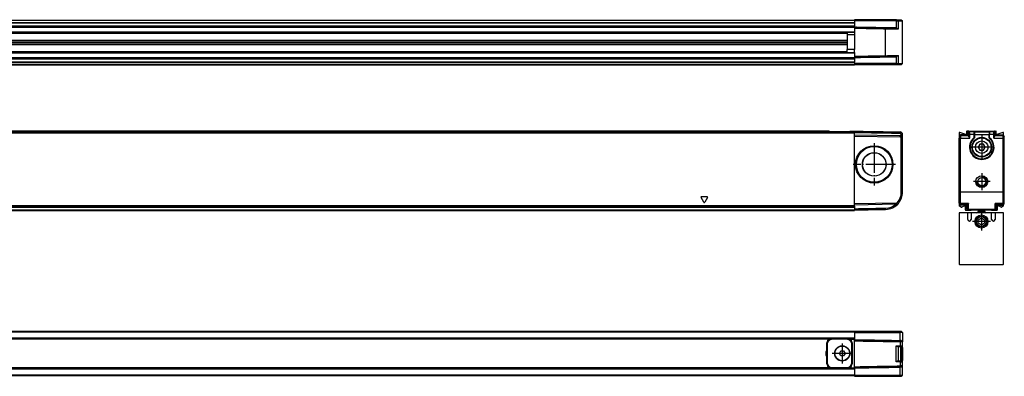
# Model space of a CAD drawing. Header units: millimetres. Extents: x -500 to 996, y -644 to 328.
# Tile 22 of 22: x 596 to 996, y 65 to 209. Entities that reach past the tile are written whole.
import ezdxf

# ---------------------------------------------------------------- set-up
doc = ezdxf.new("R2010")
doc.units = ezdxf.units.MM
doc.linetypes.add('DOT_CENTER', pattern=[14, 12, -1, 0, -1])
doc.layers.add('1', color=7, linetype='Continuous')

# ---------------------------------------------------------------- blocks, each defined once
blk = doc.blocks.new('REGLA_S_CM-1240__1', base_point=(196.65, 191.15))
at = {"color": 7, "linetype": 'Continuous'}
for p, q in [((935.15, 209.15), (306.15, 209.15)), ((935.15, 209.15), (935.15, 209.45)), ((952.2, 209.45), (935.15, 209.45)), ((935.15, 209.05), (935.15, 209.15)), ((935.15, 209.05), (935.15, 208.95)), ((952.21, 208.95), (935.15, 208.95)), ((935.15, 208.95), (935.15, 208.33)), ((935.15, 208.33), (935.15, 208.15)), ((935.15, 208.15), (935.15, 206.89)), ((952.2, 209.45), (952.57, 209.45)), ((952.21, 208.95), (952.95, 208.95)), ((952.57, 209.45), (954.15, 209.45)), ((952.95, 208.95), (954.65, 208.95)), ((954.15, 209.45), (954.65, 208.95)), ((954.65, 191.65), (954.65, 208.95)), ((306.15, 206.61), (935.15, 206.61)), ((935.15, 204.18), (306.15, 204.18)), ((932.15, 204.18), (932.15, 203.23)), ((935.15, 206.61), (935.15, 206.89)), ((935.15, 206.61), (935.15, 206.5)), ((935.15, 206.5), (935.15, 206.41)), ((935.15, 206.41), (935.15, 206)), ((935.15, 206), (935.15, 204.38)), ((935.15, 204.18), (935.15, 204.38)), ((935.15, 204.18), (935.15, 203.25)), ((306.15, 201.1), (932.15, 201.1)), ((306.15, 200.44), (932.15, 200.44)), ((932.15, 200.15), (306.15, 200.15)), ((932.15, 199.86), (306.15, 199.86)), ((935.15, 203.25), (932.15, 203.23)), ((932.15, 203.23), (932.15, 197.37)), ((932.15, 199.2), (306.15, 199.2)), ((306.15, 196.12), (935.15, 196.12)), ((935.15, 197.35), (932.15, 197.37)), ((932.15, 196.12), (932.15, 197.37)), ((935.15, 196.12), (935.15, 197.35)), ((935.15, 196.12), (935.15, 195.92)), ((935.15, 195.92), (935.15, 194.6)), ((935.15, 193.69), (306.15, 193.69)), ((935.15, 194.6), (935.15, 194.1)), ((935.15, 194.1), (935.15, 193.89)), ((935.15, 193.69), (935.15, 193.89)), ((935.15, 193.69), (935.15, 193.41)), ((935.15, 193.41), (935.15, 192.15)), ((935.15, 191.97), (935.15, 192.15)), ((935.15, 191.97), (935.15, 191.65)), ((306.15, 191.15), (935.15, 191.15)), ((935.15, 191.65), (935.15, 191.25)), ((952.21, 191.65), (935.15, 191.65)), ((935.15, 191.25), (935.15, 191.15)), ((952.2, 191.15), (935.15, 191.15)), ((952.57, 191.15), (952.2, 191.15)), ((952.21, 191.65), (952.95, 191.65)), ((954.15, 191.15), (952.57, 191.15)), ((952.95, 191.65), (954.65, 191.65)), ((954.15, 191.15), (954.65, 191.65))]:
    blk.add_line(p, q, dxfattribs=at)
at = {"color": 3, "linetype": 'Continuous'}
for p, q in [((935.15, 209.05), (306.15, 209.05)), ((306.15, 208.33), (935.15, 208.33)), ((306.15, 208.15), (935.15, 208.15)), ((952.2, 209.45), (952.21, 208.95)), ((952.21, 205.99), (952.21, 208.95)), ((952.95, 208.95), (952.57, 209.45)), ((952.95, 205.69), (952.95, 208.95)), ((306.15, 206.89), (935.15, 206.89)), ((306.15, 206.41), (935.15, 206.41)), ((935.15, 204.38), (306.15, 204.38)), ((306.15, 204.04), (932.15, 204.04)), ((932.15, 203.84), (306.15, 203.84)), ((947.77, 205.78), (947.77, 206.28)), ((947.77, 194.82), (947.77, 205.78)), ((935.15, 203.25), (935.15, 197.35)), ((306.15, 196.46), (932.15, 196.46)), ((932.15, 196.26), (306.15, 196.26)), ((306.15, 195.92), (935.15, 195.92)), ((935.15, 193.89), (306.15, 193.89)), ((935.15, 193.41), (306.15, 193.41)), ((935.15, 192.15), (306.15, 192.15)), ((935.15, 191.97), (306.15, 191.97)), ((947.77, 194.82), (947.77, 194.32)), ((952.21, 191.65), (952.21, 194.61)), ((952.95, 191.65), (952.95, 194.91)), ((306.15, 191.25), (935.15, 191.25)), ((952.2, 191.15), (952.21, 191.65)), ((952.57, 191.15), (952.95, 191.65))]:
    blk.add_line(p, q, dxfattribs=at)
at = {"color": 7, "linetype": 'Continuous'}
for points, knots in [([(935.15, 206.5), (936.2, 206.48), (938.3, 206.45), (941.46, 206.39), (944.61, 206.33), (946.72, 206.3), (947.77, 206.28)], [0, 0, 0, 0, 3.15166, 6.30332, 9.463578, 12.623077, 12.623077, 12.623077, 12.623077]), ([(935.15, 206), (936.2, 205.98), (938.3, 205.95), (941.46, 205.89), (944.61, 205.83), (946.72, 205.8), (947.77, 205.78)], [0, 0, 0, 0, 3.15166, 6.30332, 9.463704, 12.624084, 12.624084, 12.624084, 12.624084]), ([(947.77, 206.28), (948.22, 206.27), (949.1, 206.26), (950.24, 206.24), (951.16, 206.22), (951.65, 206.21), (951.89, 206.21)], [0, 0, 0, 0, 1.348748, 2.635871, 3.411692, 4.119118, 4.119118, 4.119118, 4.119118]), ([(947.77, 205.78), (948.26, 205.77), (949.2, 205.76), (950.55, 205.73), (951.76, 205.71), (952.5, 205.7), (952.84, 205.69)], [0, 0, 0, 0, 1.45285, 2.839722, 4.039971, 5.07247, 5.07247, 5.07247, 5.07247]), ([(951.89, 206.21), (951.92, 206.19), (951.97, 206.16), (952.05, 206.1), (952.13, 206.05), (952.18, 206.01), (952.21, 205.99)], [0, 0, 0, 0, 0.0954147, 0.1919294, 0.287358, 0.3838689, 0.3838689, 0.3838689, 0.3838689]), ([(952.84, 205.69), (952.8, 205.71), (952.71, 205.73), (952.58, 205.78), (952.41, 205.86), (952.28, 205.94), (952.21, 205.99)], [0, 0, 0, 0, 0.147767, 0.2645368, 0.4350967, 0.7069591, 0.7069591, 0.7069591, 0.7069591]), ([(952.84, 205.69), (952.86, 205.69), (952.9, 205.69), (952.93, 205.69), (952.95, 205.69)], [0, 0, 0, 0, 0.0518422, 0.1039865, 0.1039865, 0.1039865, 0.1039865]), ([(935.15, 194.6), (936.2, 194.62), (938.3, 194.65), (941.46, 194.71), (944.61, 194.77), (946.72, 194.8), (947.77, 194.82)], [0, 0, 0, 0, 3.15166, 6.30332, 9.463704, 12.624084, 12.624084, 12.624084, 12.624084]), ([(935.15, 194.1), (936.2, 194.12), (938.3, 194.15), (941.46, 194.21), (944.61, 194.27), (946.72, 194.3), (947.77, 194.32)], [0, 0, 0, 0, 3.15166, 6.30332, 9.463578, 12.623077, 12.623077, 12.623077, 12.623077]), ([(947.77, 194.82), (948.26, 194.83), (949.2, 194.84), (950.55, 194.87), (951.76, 194.89), (952.5, 194.9), (952.84, 194.9)], [0, 0, 0, 0, 1.45285, 2.839722, 4.039972, 5.072502, 5.072502, 5.072502, 5.072502]), ([(947.77, 194.32), (948.22, 194.33), (949.1, 194.34), (950.24, 194.36), (951.16, 194.38), (951.65, 194.39), (951.89, 194.39)], [0, 0, 0, 0, 1.348748, 2.635871, 3.411692, 4.119118, 4.119118, 4.119118, 4.119118]), ([(951.89, 194.39), (951.92, 194.41), (951.97, 194.44), (952.05, 194.5), (952.13, 194.55), (952.18, 194.59), (952.21, 194.61)], [0, 0, 0, 0, 0.0954149, 0.1919294, 0.2873576, 0.3838689, 0.3838689, 0.3838689, 0.3838689]), ([(952.21, 194.61), (952.27, 194.65), (952.4, 194.73), (952.56, 194.81), (952.71, 194.87), (952.8, 194.89), (952.84, 194.9)], [0, 0, 0, 0, 0.2322232, 0.4424336, 0.558807, 0.704446, 0.704446, 0.704446, 0.704446]), ([(952.84, 194.9), (952.85, 194.9), (952.87, 194.9), (952.9, 194.91), (952.92, 194.91), (952.94, 194.91), (952.95, 194.91)], [0, 0, 0, 0, 0.0284586, 0.0568573, 0.0809155, 0.103273, 0.103273, 0.103273, 0.103273])]:
    blk.add_open_spline(points, degree=3, knots=knots, dxfattribs=at)
blk = doc.blocks.new('REGLA_S-620__3', base_point=(196.65, 191.15))
blk.add_blockref('REGLA_S_CM-1240__1', (196.65, 191.15))
blk = doc.blocks.new('Bottom3', base_point=(300.65, 200.3))
blk.add_blockref('REGLA_S-620__3', (196.65, 191.15))
blk = doc.blocks.new('REGLA_S_CM-1240__5', base_point=(196.65, 131.95))
at = {"color": 3, "linetype": 'Continuous'}
for p, q in [((924.98, 163.95), (226.32, 163.95)), ((926.05, 163.66), (926.05, 163.95)), ((932.05, 163.66), (932.05, 163.95)), ((933.12, 163.95), (935.15, 163.95)), ((216.15, 163.46), (935.15, 163.46)), ((953.67, 163.83), (953.66, 163.33)), ((953.66, 161.83), (953.67, 162.33)), ((954.65, 162.83), (954.15, 162.83)), ((954.65, 161.33), (954.15, 161.33)), ((873.93, 135.32), (872.87, 137.17)), ((873.08, 137.55), (875.22, 137.55)), ((875.43, 137.17), (874.37, 135.32)), ((954.15, 139.37), (954.65, 139.37)), ((935.15, 133.85), (216.15, 133.85)), ((935.15, 133.68), (216.15, 133.68)), ((216.15, 133.26), (935.15, 133.26)), ((216.15, 132.15), (935.15, 132.15)), ((947.77, 132.37), (947.77, 132.87)), ((952.2, 134.95), (952.21, 134.45)), ((952.95, 134.79), (952.57, 135.12))]:
    blk.add_line(p, q, dxfattribs=at)
at = {"color": 7, "linetype": 'Continuous'}
for p, q in [((924.69, 164.15), (226.61, 164.15)), ((924.98, 163.95), (924.98, 163.66)), ((924.98, 163.95), (926.05, 163.95)), ((926.05, 163.95), (932.05, 163.95)), ((932.05, 163.95), (933.12, 163.95)), ((933.12, 163.95), (933.12, 163.66)), ((933.41, 164.15), (935.15, 164.15)), ((935.15, 164.15), (935.15, 163.95)), ((935.15, 163.95), (935.15, 163.65)), ((216.15, 163.65), (935.15, 163.65)), ((935.15, 163.65), (935.15, 163.46)), ((935.15, 162.65), (935.15, 163.46)), ((935.15, 162.15), (935.15, 162.65)), ((935.15, 162.65), (953.67, 162.33)), ((935.15, 162.15), (953.66, 161.83)), ((935.15, 134.65), (935.15, 162.15)), ((954.15, 139.37), (954.15, 161.33)), ((954.65, 161.33), (954.65, 162.83)), ((954.65, 139.37), (954.65, 161.33)), ((216.15, 133.23), (935.15, 133.23)), ((295.42, 131.95), (935.15, 131.95)), ((952.2, 134.95), (935.15, 134.65)), ((935.15, 134.15), (935.15, 134.65)), ((951.89, 134.44), (935.15, 134.15)), ((935.15, 133.85), (935.15, 134.15)), ((935.15, 133.68), (935.15, 133.85)), ((935.15, 133.68), (935.15, 133.26)), ((935.15, 133.26), (935.15, 133.23)), ((935.15, 133.23), (935.15, 132.65)), ((935.15, 132.65), (935.15, 132.15)), ((935.15, 132.15), (935.15, 131.95)), ((952.21, 134.45), (951.89, 134.44))]:
    blk.add_line(p, q, dxfattribs=at)
for radius in [7.61, 7.35, 7.25, 4.8, 4.75]:
    blk.add_circle((943.15, 150.65), radius, dxfattribs=at)
for centre, radius, start, end in [((953.65, 162.83), 0.5, 0.0047, 88.4923), ((953.65, 161.33), 0.5, 0, 89), ((953.65, 162.83), 1, 360, 89), ((953.65, 161.33), 1, 59.995, 89), ((953.65, 161.33), 1, 0, 59.995), ((947.65, 139.37), 6.5, 319.1858, 360), ((947.65, 139.37), 7, 319.1858, 360), ((947.65, 139.37), 7, 271, 319.1858), ((947.65, 139.37), 6.5, 271.0675, 310.7109), ((952.19, 135.45), 0.5, 271, 319.1858), ((952.19, 135.45), 1, 271, 319.1858)]:
    blk.add_arc(centre, radius, start, end, dxfattribs=at)
at = {"color": 3, "linetype": 'Continuous'}
for centre, start, end in [((873.08, 137.3), 90, 210), ((875.22, 137.3), 330, 90), ((874.15, 135.45), 210, 330)]:
    blk.add_arc(centre, 0.25, start, end, dxfattribs=at)
at = {"color": 7, "linetype": 'Continuous'}
for points, knots in [([(924.98, 163.95), (924.97, 163.98), (924.95, 164.05), (924.87, 164.1), (924.78, 164.14), (924.72, 164.15), (924.69, 164.15)], [0, 0, 0, 0, 0.0950945, 0.2040772, 0.2937684, 0.3846964, 0.3846964, 0.3846964, 0.3846964]), ([(933.12, 163.95), (933.13, 163.98), (933.15, 164.05), (933.23, 164.1), (933.32, 164.14), (933.38, 164.15), (933.41, 164.15)], [0, 0, 0, 0, 0.0950975, 0.204084, 0.2937718, 0.3846962, 0.3846962, 0.3846962, 0.3846962]), ([(935.15, 164.15), (936.69, 164.12), (939.78, 164.07), (944.4, 163.99), (949.03, 163.91), (952.12, 163.85), (953.67, 163.83)], [0, 0, 0, 0, 4.625706, 9.251412, 13.885842, 18.520273, 18.520273, 18.520273, 18.520273]), ([(935.15, 163.65), (936.69, 163.62), (939.78, 163.57), (944.4, 163.49), (949.03, 163.41), (952.12, 163.35), (953.66, 163.33)], [0, 0, 0, 0, 4.625706, 9.251412, 13.88531, 18.516016, 18.516016, 18.516016, 18.516016]), ([(954.15, 162.19), (954.15, 162.3), (954.15, 162.51), (954.15, 162.72), (954.15, 162.83)], [0, 0, 0, 0, 0.3170095, 0.6340198, 0.6340198, 0.6340198, 0.6340198]), ([(935.15, 132.65), (936.2, 132.67), (938.3, 132.71), (941.46, 132.76), (944.61, 132.82), (946.72, 132.85), (947.77, 132.87)], [0, 0, 0, 0, 3.15166, 6.30332, 9.463578, 12.623078, 12.623078, 12.623078, 12.623078]), ([(935.15, 132.15), (936.2, 132.17), (938.3, 132.21), (941.46, 132.26), (944.61, 132.32), (946.72, 132.35), (947.77, 132.37)], [0, 0, 0, 0, 3.15166, 6.30332, 9.463705, 12.62409, 12.62409, 12.62409, 12.62409])]:
    blk.add_open_spline(points, degree=3, knots=knots, dxfattribs=at)
at = {"layer": '1', "color": 2, "linetype": 'DOT_CENTER'}
for p, q in [((943.15, 159.26), (943.15, 142.04)), ((951.76, 150.65), (934.54, 150.65))]:
    blk.add_line(p, q, dxfattribs=at)
blk = doc.blocks.new('REGLA_S-620__6', base_point=(196.65, 109.85))
blk.add_blockref('REGLA_S_CM-1240__5', (196.65, 131.95))
blk = doc.blocks.new('Front3', base_point=(300.65, 137))
blk.add_blockref('REGLA_S-620__6', (196.65, 109.85))
blk = doc.blocks.new('CABEZA_RANURADA_REGLA_S__16', base_point=(977.65, 109.85))
at = {"color": 7, "linetype": 'Continuous'}
for p, q in [((985.3, 132.15), (985.3, 131.54)), ((988, 131.54), (988, 132.15)), ((977.65, 130.95), (977.65, 110.15)), ((981.1, 130.95), (977.65, 130.95)), ((982.5, 130.95), (981.1, 130.95)), ((981.1, 128.29), (981.1, 130.95)), ((984.8, 130.95), (982.5, 130.95)), ((982.5, 130.95), (982.5, 128.29)), ((986.01, 130.95), (984.8, 130.95)), ((985.3, 131.45), (985.3, 131.54)), ((985.4, 128.16), (986.65, 128.88)), ((985.4, 126.74), (985.4, 128.16)), ((987.27, 130.95), (986.01, 130.95)), ((986.65, 128.88), (987.9, 128.16)), ((988.5, 130.95), (987.27, 130.95)), ((987.9, 128.16), (987.9, 126.74)), ((988, 131.54), (988, 131.45)), ((990.8, 130.95), (988.5, 130.95)), ((990.8, 128.29), (990.8, 130.95)), ((992.2, 130.95), (990.8, 130.95)), ((995.65, 130.95), (992.2, 130.95)), ((992.2, 130.95), (992.2, 128.29)), ((995.65, 110.15), (995.65, 130.95)), ((986.65, 126.01), (985.4, 126.74)), ((987.9, 126.74), (986.65, 126.01)), ((977.95, 109.85), (977.65, 110.15)), ((995.35, 109.85), (977.95, 109.85)), ((995.65, 110.15), (995.35, 109.85))]:
    blk.add_line(p, q, dxfattribs=at)
at = {"color": 3, "linetype": 'Continuous'}
for p, q in [((986.5, 132.15), (986.5, 131.54)), ((986.79, 132.15), (986.79, 131.54)), ((986.5, 131.54), (985.3, 131.54)), ((988, 131.54), (986.79, 131.54))]:
    blk.add_line(p, q, dxfattribs=at)
at = {"color": 7, "linetype": 'Continuous'}
for radius in [2.65, 2.15, 2]:
    blk.add_circle((986.65, 127.45), radius, dxfattribs=at)
for centre, radius, start, end in [((981.8, 128.29), 0.7, 180, 360), ((984.8, 131.45), 0.5, 270, 360), ((988.5, 131.45), 0.5, 180, 270), ((991.5, 128.29), 0.7, 180, 360)]:
    blk.add_arc(centre, radius, start, end, dxfattribs=at)
at = {"color": 3, "linetype": 'Continuous'}
for points, knots in [([(986.5, 131.54), (986.5, 131.47), (986.51, 131.32), (986.4, 131.12), (986.23, 130.98), (986.08, 130.96), (986.01, 130.95)], [0, 0, 0, 0, 0.2169612, 0.4331785, 0.6479076, 0.861469, 0.861469, 0.861469, 0.861469]), ([(986.79, 131.54), (986.77, 131.52), (986.73, 131.47), (986.64, 131.45), (986.55, 131.47), (986.51, 131.52), (986.5, 131.54)], [0, 0, 0, 0, 0.0785875, 0.1728894, 0.2669907, 0.345065, 0.345065, 0.345065, 0.345065]), ([(987.27, 130.95), (987.2, 130.96), (987.05, 130.98), (986.88, 131.12), (986.77, 131.32), (986.78, 131.47), (986.79, 131.54)], [0, 0, 0, 0, 0.2137172, 0.4286319, 0.6450706, 0.8622674, 0.8622674, 0.8622674, 0.8622674])]:
    blk.add_open_spline(points, degree=3, knots=knots, dxfattribs=at)
at = {"layer": '1', "color": 2, "linetype": 'DOT_CENTER'}
for p, q in [((986.65, 131.1), (986.65, 123.8)), ((990.3, 127.45), (983, 127.45))]:
    blk.add_line(p, q, dxfattribs=at)
blk = doc.blocks.new('REGLA_S_CM-1240__17', base_point=(977.65, 131.95))
at = {"color": 7, "linetype": 'Continuous'}
for p, q in [((980.65, 163.95), (980.65, 162.94)), ((981.55, 164.15), (980.85, 164.15)), ((981.55, 164.15), (990.9, 164.15)), ((990.9, 164.15), (992.05, 164.15)), ((992.05, 164.15), (992.45, 164.15)), ((992.65, 162.94), (992.65, 163.95)), ((977.65, 163.46), (977.65, 162.15)), ((978.15, 162.65), (977.65, 162.15)), ((977.65, 162.15), (977.65, 161.83)), ((977.65, 161.83), (977.65, 161.33)), ((977.65, 139.37), (977.65, 161.33)), ((980.38, 162.75), (977.92, 163.64)), ((978.15, 162.65), (978.15, 162.33)), ((981.05, 162.65), (978.15, 162.65)), ((978.15, 162.33), (978.15, 161.33)), ((978.15, 139.37), (978.15, 161.33)), ((981.05, 163.65), (981.05, 162.65)), ((981.05, 162.65), (981.37, 162.33)), ((983.8, 163.63), (983.8, 162.85)), ((983.8, 162.85), (983.8, 162.83)), ((983.8, 162.83), (983.8, 161.46)), ((983.8, 161.43), (983.8, 161.46)), ((989.8, 163.63), (989.8, 162.85)), ((989.8, 162.85), (989.8, 162.83)), ((989.8, 161.46), (989.8, 162.83)), ((989.8, 161.46), (989.8, 161.43)), ((992.55, 162.65), (992.23, 162.33)), ((992.55, 163.65), (992.55, 162.65)), ((992.55, 162.65), (995.45, 162.65)), ((995.38, 163.64), (992.92, 162.75)), ((995.45, 162.33), (995.45, 162.65)), ((995.65, 162.45), (995.45, 162.65)), ((995.45, 161.33), (995.45, 162.33)), ((995.45, 139.37), (995.45, 161.33)), ((995.65, 162.45), (995.65, 163.46)), ((995.95, 162.15), (995.65, 162.45)), ((995.95, 161.83), (995.95, 162.15)), ((995.95, 161.33), (995.95, 161.83)), ((995.95, 139.37), (995.95, 161.33)), ((985.49, 157.88), (985.36, 157.65)), ((985.36, 157.65), (985.49, 157.42)), ((985.52, 157.93), (985.49, 157.88)), ((985.49, 157.42), (985.52, 157.37)), ((985.92, 158.62), (985.52, 157.93)), ((985.52, 157.37), (985.92, 156.68)), ((985.94, 158.67), (985.92, 158.62)), ((985.92, 156.68), (985.94, 156.63)), ((986.08, 158.9), (985.94, 158.67)), ((985.94, 156.63), (986.08, 156.4)), ((986.35, 158.9), (986.08, 158.9)), ((986.08, 156.4), (986.35, 156.4)), ((986.4, 158.9), (986.35, 158.9)), ((986.35, 156.4), (986.4, 156.4)), ((987.2, 158.9), (986.4, 158.9)), ((986.4, 156.4), (987.2, 156.4)), ((987.25, 158.9), (987.2, 158.9)), ((987.2, 156.4), (987.25, 156.4)), ((987.52, 158.9), (987.25, 158.9)), ((987.25, 156.4), (987.52, 156.4)), ((987.66, 158.67), (987.52, 158.9)), ((987.52, 156.4), (987.66, 156.63)), ((987.68, 158.62), (987.66, 158.67)), ((987.66, 156.63), (987.68, 156.68)), ((988.08, 157.93), (987.68, 158.62)), ((987.68, 156.68), (988.08, 157.37)), ((988.11, 157.88), (988.08, 157.93)), ((988.08, 157.37), (988.11, 157.42)), ((988.24, 157.65), (988.11, 157.88)), ((988.11, 157.42), (988.24, 157.65)), ((977.65, 135.12), (977.65, 139.37)), ((978.15, 134.79), (978.15, 139.37)), ((995.45, 134.79), (995.45, 139.37)), ((995.95, 135.12), (995.95, 139.37)), ((977.65, 134.95), (977.65, 135.12)), ((977.65, 134.95), (977.65, 134.65)), ((978.15, 134.15), (977.65, 134.65)), ((977.65, 134.65), (977.65, 133.85)), ((978.47, 133.26), (977.75, 133.68)), ((978.15, 134.45), (978.15, 134.79)), ((978.15, 134.45), (978.15, 134.15)), ((980.6, 134.15), (978.15, 134.15)), ((979.91, 133.84), (978.65, 133.25)), ((980.19, 132.15), (980.19, 133.65)), ((982.42, 131.95), (980.39, 131.95)), ((980.6, 134.15), (980.89, 134.44)), ((980.6, 134.15), (980.6, 132.65)), ((981.1, 132.15), (982.62, 132.15)), ((982.62, 132.15), (990.68, 132.15)), ((990.68, 132.15), (992.5, 132.15)), ((992.91, 131.95), (990.88, 131.95)), ((993, 134.15), (992.71, 134.44)), ((993, 134.15), (995.45, 134.15)), ((993, 134.15), (993, 132.65)), ((993.11, 133.65), (993.11, 132.15)), ((994.65, 133.25), (993.39, 133.84)), ((995.55, 133.68), (994.83, 133.26)), ((995.45, 134.45), (995.45, 134.79)), ((995.45, 134.15), (995.45, 134.45)), ((995.65, 134.35), (995.45, 134.15)), ((995.95, 134.65), (995.65, 134.35)), ((995.65, 133.85), (995.65, 134.35)), ((995.95, 134.95), (995.95, 135.12)), ((995.95, 134.65), (995.95, 134.95))]:
    blk.add_line(p, q, dxfattribs=at)
at = {"color": 3, "linetype": 'Continuous'}
for p, q in [((977.65, 161.83), (978.15, 162.33)), ((978.15, 161.33), (977.65, 161.33)), ((978.15, 162.33), (981.37, 162.33)), ((978.15, 161.33), (981.89, 161.33)), ((981.87, 163.83), (981.37, 163.33)), ((981.89, 162.83), (981.38, 162.83)), ((983.6, 163.83), (981.87, 163.83)), ((983.6, 162.83), (981.89, 162.83)), ((983.6, 163.85), (990, 163.85)), ((983.6, 163.83), (983.6, 163.85)), ((983.6, 163.83), (983.6, 162.83)), ((983.6, 162.83), (983.6, 161.46)), ((983.75, 161.39), (983.69, 161.35)), ((983.73, 161.31), (983.78, 161.37)), ((983.75, 161.39), (983.74, 161.46)), ((983.75, 161.39), (983.78, 161.37)), ((983.78, 161.37), (983.8, 161.43)), ((983.8, 162.85), (989.8, 162.85)), ((989.8, 161.43), (989.82, 161.37)), ((989.85, 161.39), (989.82, 161.37)), ((989.82, 161.37), (989.87, 161.31)), ((989.85, 161.39), (989.86, 161.46)), ((989.85, 161.39), (989.91, 161.35)), ((990, 163.85), (990, 163.83)), ((990, 163.83), (990, 162.83)), ((991.73, 163.83), (990, 163.83)), ((991.71, 162.83), (990, 162.83)), ((990, 161.46), (990, 162.83)), ((991.71, 162.83), (992.22, 162.83)), ((991.71, 161.33), (995.45, 161.33)), ((991.73, 163.83), (992.23, 163.33)), ((992.23, 162.33), (995.45, 162.33)), ((995.45, 162.33), (995.95, 161.83)), ((995.45, 161.33), (995.95, 161.33)), ((977.65, 139.37), (978.15, 139.37)), ((995.45, 139.37), (978.15, 139.37)), ((995.95, 139.37), (995.45, 139.37)), ((978.15, 134.79), (977.65, 135.12)), ((977.65, 134.95), (978.15, 134.45)), ((981.41, 134.79), (978.15, 134.79)), ((980.89, 134.44), (978.15, 134.45)), ((981.32, 132.37), (980.82, 132.87)), ((981.11, 134.45), (980.89, 134.44)), ((992.28, 132.37), (981.32, 132.37)), ((995.45, 134.79), (992.19, 134.79)), ((992.28, 132.37), (992.78, 132.87)), ((992.71, 134.44), (992.49, 134.45)), ((995.45, 134.45), (992.71, 134.44)), ((995.95, 135.12), (995.45, 134.79)), ((995.95, 134.95), (995.45, 134.45))]:
    blk.add_line(p, q, dxfattribs=at)
at = {"color": 7, "linetype": 'Continuous'}
for centre, radius in [((986.8, 157.65), 4), ((986.8, 157.65), 3.8), ((986.8, 157.65), 2.55), ((986.8, 143.65), 2.4), ((986.8, 143.65), 1.65)]:
    blk.add_circle(centre, radius, dxfattribs=at)
for centre, radius, start, end in [((980.85, 163.95), 0.2, 90, 180), ((992.45, 163.95), 0.2, 0, 90), ((977.85, 163.46), 0.2, 70, 180), ((980.45, 162.94), 0.2, 250, 0), ((980.89, 161.32), 0.998, 0.2188, 60.6459), ((986.8, 157.65), 4.77, 130.0372, 49.9628), ((986.8, 157.65), 4.75, 130.2759, 49.7241), ((983.59, 163.65), 0.209, 359.6583, 87.4273), ((983.6, 161.43), 0.2, 310.2157, 0.0643), ((983.6, 163.64), 0.2, 357.5035, 2.4965), ((990.01, 163.65), 0.209, 92.5727, 180.3417), ((990, 163.64), 0.2, 177.5035, 182.4965), ((990, 161.43), 0.2, 179.9357, 229.7843), ((992.71, 161.32), 0.998, 119.3541, 179.7812), ((992.85, 162.94), 0.2, 180, 290), ((995.45, 163.46), 0.2, 0, 110), ((986.8, 157.65), 1.33, 169.962, 190.0379), ((986.8, 157.65), 1.31, 167.8641, 192.1358), ((986.8, 157.65), 1.31, 107.8639, 132.1359), ((986.8, 157.65), 1.31, 227.8642, 252.136), ((986.8, 157.65), 1.33, 109.9619, 130.038), ((986.8, 157.65), 1.33, 229.9621, 250.038), ((986.8, 157.65), 1.31, 47.8638, 72.1361), ((986.8, 157.65), 1.31, 287.864, 312.1362), ((986.8, 157.65), 1.33, 49.9617, 70.0381), ((986.8, 157.65), 1.33, 289.962, 310.0382), ((986.8, 157.65), 1.31, 347.8638, 12.1362), ((986.8, 157.65), 1.33, 349.9618, 10.0383), ((977.85, 133.85), 0.2, 180, 240), ((978.57, 133.43), 0.2, 240, 295), ((979.99, 133.65), 0.2, 0, 115), ((980.39, 132.15), 0.2, 180, 270), ((982.42, 132.15), 0.2, 270, 360), ((990.88, 132.15), 0.2, 180, 270), ((992.91, 132.15), 0.2, 270, 0), ((993.31, 133.65), 0.2, 65, 180), ((994.73, 133.43), 0.2, 245, 300), ((995.45, 133.85), 0.2, 300, 0)]:
    blk.add_arc(centre, radius, start, end, dxfattribs=at)
at = {"color": 3, "linetype": 'Continuous'}
for centre, radius, start, end in [((986.8, 157.65), 4.97, 130.0372, 49.9628), ((983.6, 163.63), 0.2, 5.1068, 90.1187), ((990, 163.63), 0.2, 89.8813, 174.8932)]:
    blk.add_arc(centre, radius, start, end, dxfattribs=at)
at = {"color": 7, "linetype": 'Continuous'}
for points in [[(981.05, 163.65), (981.09, 163.69), (981.18, 163.77), (981.3, 163.9), (981.43, 164.02), (981.51, 164.11), (981.55, 164.15)], [(981.89, 161.33), (981.89, 161.45), (981.89, 161.7), (981.89, 162.08), (981.89, 162.45), (981.89, 162.7), (981.89, 162.83)], [(991.71, 161.33), (991.71, 161.45), (991.71, 161.7), (991.71, 162.08), (991.71, 162.45), (991.71, 162.7), (991.71, 162.83)], [(981.1, 132.15), (981.06, 132.19), (980.97, 132.28), (980.85, 132.4), (980.72, 132.53), (980.64, 132.61), (980.6, 132.65)], [(992.5, 132.15), (992.54, 132.19), (992.63, 132.28), (992.75, 132.4), (992.88, 132.53), (992.96, 132.61), (993, 132.65)]]:
    blk.add_open_spline(points, degree=3, dxfattribs=at)
for points, knots in [([(981.55, 164.15), (981.58, 164.12), (981.63, 164.07), (981.71, 163.99), (981.79, 163.91), (981.85, 163.85), (981.87, 163.83)], [0, 0, 0, 0, 0.114169, 0.2283381, 0.3427212, 0.4570969, 0.4570969, 0.4570969, 0.4570969]), ([(992.05, 164.15), (992.02, 164.12), (991.97, 164.07), (991.89, 163.99), (991.81, 163.91), (991.75, 163.85), (991.73, 163.83)], [0, 0, 0, 0, 0.114169, 0.2283381, 0.3427212, 0.4570969, 0.4570969, 0.4570969, 0.4570969]), ([(992.55, 163.65), (992.51, 163.69), (992.42, 163.77), (992.3, 163.9), (992.17, 164.02), (992.09, 164.11), (992.05, 164.15)], [0, 0, 0, 0, 0.1768036, 0.3536072, 0.5304108, 0.7072145, 0.7072145, 0.7072145, 0.7072145]), ([(981.05, 163.65), (981.08, 163.62), (981.13, 163.57), (981.21, 163.49), (981.29, 163.41), (981.35, 163.35), (981.37, 163.33)], [0, 0, 0, 0, 0.114169, 0.2283381, 0.3427111, 0.4570159, 0.4570159, 0.4570159, 0.4570159]), ([(981.38, 162.83), (981.38, 162.89), (981.38, 163.01), (981.38, 163.14), (981.38, 163.24), (981.37, 163.29), (981.37, 163.33)], [0, 0, 0, 0, 0.1875059, 0.3486005, 0.3990349, 0.4999574, 0.4999574, 0.4999574, 0.4999574]), ([(981.37, 162.33), (981.38, 162.41), (981.38, 162.58), (981.38, 162.74), (981.38, 162.83)], [0, 0, 0, 0, 0.2501851, 0.5002643, 0.5002643, 0.5002643, 0.5002643]), ([(981.38, 162.19), (981.38, 162.21), (981.38, 162.24), (981.38, 162.29), (981.38, 162.31), (981.37, 162.32), (981.37, 162.33)], [0, 0, 0, 0, 0.0562239, 0.0977245, 0.1225993, 0.134224, 0.134224, 0.134224, 0.134224]), ([(981.89, 162.83), (981.89, 162.87), (981.89, 162.97), (981.89, 163.14), (981.89, 163.32), (981.89, 163.52), (981.88, 163.67), (981.88, 163.76), (981.88, 163.81), (981.87, 163.82), (981.87, 163.83)], [0, 0, 0, 0, 0.140114, 0.277951, 0.507517, 0.705284, 0.858762, 0.958853, 0.989249, 1.000271, 1.000271, 1.000271, 1.000271]), ([(991.71, 162.83), (991.71, 162.87), (991.71, 162.97), (991.71, 163.14), (991.71, 163.32), (991.71, 163.52), (991.72, 163.67), (991.72, 163.76), (991.72, 163.81), (991.73, 163.82), (991.73, 163.83)], [0, 0, 0, 0, 0.140114, 0.277951, 0.507517, 0.705284, 0.858762, 0.958853, 0.989249, 1.000271, 1.000271, 1.000271, 1.000271]), ([(992.22, 162.83), (992.22, 162.89), (992.22, 163.01), (992.22, 163.14), (992.22, 163.24), (992.23, 163.29), (992.23, 163.33)], [0, 0, 0, 0, 0.1875059, 0.3486005, 0.3990349, 0.4999574, 0.4999574, 0.4999574, 0.4999574]), ([(992.23, 162.33), (992.22, 162.41), (992.22, 162.58), (992.22, 162.74), (992.22, 162.83)], [0, 0, 0, 0, 0.2501851, 0.5002643, 0.5002643, 0.5002643, 0.5002643]), ([(992.22, 162.19), (992.22, 162.22), (992.22, 162.26), (992.22, 162.3), (992.23, 162.33)], [0, 0, 0, 0, 0.0669414, 0.1342792, 0.1342792, 0.1342792, 0.1342792]), ([(992.55, 163.65), (992.52, 163.62), (992.47, 163.57), (992.39, 163.49), (992.31, 163.41), (992.25, 163.35), (992.23, 163.33)], [0, 0, 0, 0, 0.114169, 0.2283381, 0.3427111, 0.4570159, 0.4570159, 0.4570159, 0.4570159]), ([(980.6, 132.65), (980.62, 132.67), (980.65, 132.71), (980.71, 132.76), (980.77, 132.82), (980.8, 132.85), (980.82, 132.87)], [0, 0, 0, 0, 0.0778521, 0.1555749, 0.2335752, 0.3115599, 0.3115599, 0.3115599, 0.3115599]), ([(980.82, 132.87), (980.82, 132.89), (980.84, 132.94), (980.84, 133.06), (980.86, 133.25), (980.87, 133.49), (980.88, 133.77), (980.88, 134.09), (980.89, 134.32), (980.89, 134.44)], [0, 0, 0, 0, 0.04976, 0.169215, 0.357923, 0.614931, 0.890363, 1.211074, 1.574754, 1.574754, 1.574754, 1.574754]), ([(981.1, 132.15), (981.12, 132.17), (981.15, 132.21), (981.21, 132.26), (981.27, 132.32), (981.3, 132.35), (981.32, 132.37)], [0, 0, 0, 0, 0.0777875, 0.1555749, 0.2335499, 0.3113578, 0.3113578, 0.3113578, 0.3113578]), ([(981.41, 134.74), (981.4, 134.7), (981.39, 134.62), (981.32, 134.53), (981.23, 134.46), (981.15, 134.45), (981.11, 134.45)], [0, 0, 0, 0, 0.1426578, 0.2310278, 0.3263778, 0.4669927, 0.4669927, 0.4669927, 0.4669927]), ([(981.32, 132.37), (981.32, 132.39), (981.34, 132.45), (981.35, 132.57), (981.36, 132.78), (981.37, 133.05), (981.38, 133.39), (981.39, 133.79), (981.4, 134.25), (981.41, 134.57), (981.41, 134.74)], [0, 0, 0, 0, 0.052655, 0.180467, 0.382921, 0.65901, 0.998254, 1.39985, 1.860174, 2.375598, 2.375598, 2.375598, 2.375598]), ([(981.41, 134.74), (981.41, 134.75), (981.41, 134.77), (981.41, 134.79), (981.41, 134.79)], [0, 0, 0, 0, 0.0256188, 0.0513518, 0.0513518, 0.0513518, 0.0513518]), ([(992.19, 134.74), (992.19, 134.75), (992.19, 134.77), (992.19, 134.79), (992.19, 134.79)], [0, 0, 0, 0, 0.0256188, 0.0513518, 0.0513518, 0.0513518, 0.0513518]), ([(992.28, 132.37), (992.28, 132.39), (992.26, 132.45), (992.25, 132.57), (992.24, 132.78), (992.23, 133.05), (992.22, 133.39), (992.21, 133.79), (992.2, 134.25), (992.19, 134.57), (992.19, 134.74)], [0, 0, 0, 0, 0.052655, 0.180467, 0.382921, 0.65901, 0.998254, 1.39985, 1.860174, 2.375598, 2.375598, 2.375598, 2.375598]), ([(992.49, 134.45), (992.45, 134.45), (992.37, 134.46), (992.28, 134.53), (992.21, 134.62), (992.2, 134.7), (992.19, 134.74)], [0, 0, 0, 0, 0.1406149, 0.2359649, 0.3243349, 0.4669927, 0.4669927, 0.4669927, 0.4669927]), ([(992.5, 132.15), (992.48, 132.17), (992.45, 132.21), (992.39, 132.26), (992.33, 132.32), (992.3, 132.35), (992.28, 132.37)], [0, 0, 0, 0, 0.0777875, 0.1555749, 0.2335499, 0.3113578, 0.3113578, 0.3113578, 0.3113578]), ([(992.78, 132.87), (992.78, 132.89), (992.76, 132.94), (992.76, 133.06), (992.74, 133.25), (992.73, 133.49), (992.72, 133.77), (992.72, 134.09), (992.71, 134.32), (992.71, 134.44)], [0, 0, 0, 0, 0.04976, 0.169215, 0.357923, 0.614931, 0.890363, 1.211074, 1.574754, 1.574754, 1.574754, 1.574754]), ([(993, 132.65), (992.98, 132.67), (992.95, 132.71), (992.89, 132.76), (992.83, 132.82), (992.8, 132.85), (992.78, 132.87)], [0, 0, 0, 0, 0.0778521, 0.1555749, 0.2335752, 0.3115599, 0.3115599, 0.3115599, 0.3115599])]:
    blk.add_open_spline(points, degree=3, knots=knots, dxfattribs=at)
at = {"color": 3, "linetype": 'Continuous'}
for points, knots in [([(983.8, 162.83), (983.79, 162.83), (983.77, 162.83), (983.73, 162.83), (983.67, 162.83), (983.63, 162.83), (983.6, 162.83)], [0, 0, 0, 0, 0.0292893, 0.0585786, 0.1198927, 0.2, 0.2, 0.2, 0.2]), ([(983.6, 161.46), (983.61, 161.45), (983.62, 161.43), (983.65, 161.4), (983.67, 161.38), (983.68, 161.36), (983.69, 161.35)], [0, 0, 0, 0, 0.0386081, 0.0757296, 0.109934, 0.1401818, 0.1401818, 0.1401818, 0.1401818]), ([(983.74, 161.46), (983.73, 161.46), (983.71, 161.46), (983.68, 161.46), (983.64, 161.46), (983.61, 161.46), (983.6, 161.46)], [0, 0, 0, 0, 0.0304793, 0.0648848, 0.1024611, 0.1414214, 0.1414214, 0.1414214, 0.1414214]), ([(983.69, 161.35), (983.7, 161.35), (983.7, 161.34), (983.71, 161.32), (983.72, 161.31), (983.73, 161.31), (983.73, 161.31)], [0, 0, 0, 0, 0.02351597, 0.03325422, 0.05649766, 0.05981815, 0.05981815, 0.05981815, 0.05981815]), ([(983.73, 161.31), (983.73, 161.31), (983.73, 161.3), (983.73, 161.29), (983.73, 161.28), (983.73, 161.28), (983.73, 161.27)], [0, 0, 0, 0, 0.00104495, 0.00835958, 0.02410152, 0.03149893, 0.03149893, 0.03149893, 0.03149893]), ([(983.8, 161.46), (983.8, 161.46), (983.79, 161.46), (983.78, 161.46), (983.77, 161.46), (983.75, 161.46), (983.74, 161.46)], [0, 0, 0, 0, 0.00507466, 0.01014933, 0.03322462, 0.05857865, 0.05857865, 0.05857865, 0.05857865]), ([(990, 162.83), (989.97, 162.83), (989.93, 162.83), (989.87, 162.83), (989.83, 162.83), (989.81, 162.83), (989.8, 162.83)], [0, 0, 0, 0, 0.0801178, 0.1414214, 0.1707107, 0.2, 0.2, 0.2, 0.2]), ([(989.86, 161.46), (989.85, 161.46), (989.84, 161.46), (989.82, 161.46), (989.81, 161.46), (989.8, 161.46), (989.8, 161.46)], [0, 0, 0, 0, 0.02472124, 0.04335465, 0.05096665, 0.05857865, 0.05857865, 0.05857865, 0.05857865]), ([(990, 161.46), (989.99, 161.46), (989.96, 161.46), (989.92, 161.46), (989.89, 161.46), (989.87, 161.46), (989.86, 161.46)], [0, 0, 0, 0, 0.0389588, 0.0765366, 0.1109401, 0.1414214, 0.1414214, 0.1414214, 0.1414214]), ([(989.87, 161.31), (989.87, 161.31), (989.88, 161.31), (989.88, 161.32), (989.89, 161.33), (989.9, 161.34), (989.91, 161.35)], [0, 0, 0, 0, 0.00203021, 0.01624166, 0.03114719, 0.05981815, 0.05981815, 0.05981815, 0.05981815]), ([(989.87, 161.27), (989.87, 161.28), (989.87, 161.28), (989.87, 161.29), (989.87, 161.3), (989.87, 161.31), (989.87, 161.31)], [0, 0, 0, 0, 0.0073974, 0.02313934, 0.03045398, 0.03149893, 0.03149893, 0.03149893, 0.03149893]), ([(989.91, 161.35), (989.92, 161.36), (989.93, 161.38), (989.95, 161.4), (989.98, 161.43), (989.99, 161.45), (990, 161.46)], [0, 0, 0, 0, 0.0302482, 0.0644522, 0.1015654, 0.1401818, 0.1401818, 0.1401818, 0.1401818])]:
    blk.add_open_spline(points, degree=3, knots=knots, dxfattribs=at)
at = {"layer": '1', "color": 2, "linetype": 'DOT_CENTER'}
for p, q in [((986.8, 162.65), (986.8, 152.65)), ((991.8, 157.65), (981.8, 157.65)), ((986.8, 147.05), (986.8, 140.25)), ((990.2, 143.65), (983.4, 143.65))]:
    blk.add_line(p, q, dxfattribs=at)
at = {"layer": '1', "color": 30, "linetype": 'Continuous'}
blk.add_arc((986.8, 143.65), 2, 175, 95, dxfattribs=at)
blk = doc.blocks.new('REGLA_S-620__18', base_point=(977.65, 109.85))
for name, p in [('REGLA_S_CM-1240__17', (977.65, 131.95)), ('CABEZA_RANURADA_REGLA_S__16', (977.65, 109.85))]:
    blk.add_blockref(name, p)
blk = doc.blocks.new('Left3', base_point=(986.8, 137))
blk.add_blockref('REGLA_S-620__18', (977.65, 109.85))
blk = doc.blocks.new('REGLA_S_CM-1240__23', base_point=(196.65, 64.55))
at = {"color": 3, "linetype": 'Continuous'}
for p, q in [((216.15, 82.58), (935.15, 82.58)), ((935.15, 80.12), (216.15, 80.12)), ((953.66, 82.85), (953.67, 82.35)), ((953.66, 79.13), (953.67, 82.35)), ((924.69, 79.65), (226.61, 79.65)), ((933.41, 79.65), (935.15, 79.65)), ((935.15, 68.45), (935.15, 78.95)), ((952.07, 70.5), (952.07, 76.9)), ((952.07, 76.9), (953.67, 76.9)), ((953.67, 78.63), (953.66, 79.13)), ((953.67, 78.63), (953.67, 76.9)), ((953.67, 76.9), (954.65, 76.9)), ((924.69, 68.05), (226.61, 68.05)), ((933.41, 68.05), (935.15, 68.05)), ((953.67, 70.5), (952.07, 70.5)), ((953.67, 68.77), (953.66, 68.27)), ((953.67, 65.05), (953.66, 68.27)), ((953.67, 70.5), (954.65, 70.5)), ((953.67, 70.5), (953.67, 68.77)), ((216.15, 67.58), (935.15, 67.58)), ((216.15, 65.12), (935.15, 65.12)), ((953.66, 64.55), (953.67, 65.05))]:
    blk.add_line(p, q, dxfattribs=at)
at = {"color": 7, "linetype": 'Continuous'}
for p, q in [((306.15, 82.85), (935.15, 82.85)), ((935.15, 82.85), (935.15, 82.58)), ((935.15, 82.85), (953.66, 82.85)), ((935.15, 82.58), (935.15, 82.35)), ((935.15, 82.35), (935.15, 80.12)), ((935.15, 82.35), (953.67, 82.35)), ((935.15, 80.12), (935.15, 79.85)), ((953.66, 82.85), (954.15, 82.85)), ((954.65, 82.35), (953.67, 82.35)), ((954.15, 82.85), (954.65, 82.35)), ((954.65, 82.35), (954.65, 78.61)), ((924.98, 79.85), (226.32, 79.85)), ((923.95, 75.17), (923.95, 78.1)), ((924.05, 77.6), (924.05, 70.1)), ((924.69, 79.65), (924.98, 79.85)), ((933.12, 79.85), (924.98, 79.85)), ((932.05, 79.6), (926.05, 79.6)), ((933.12, 79.85), (935.15, 79.85)), ((933.41, 79.65), (933.12, 79.85)), ((934.05, 70.1), (934.05, 77.6)), ((934.15, 78.1), (934.15, 69.6)), ((935.15, 79.85), (935.15, 79.65)), ((935.15, 79.45), (935.15, 79.65)), ((935.15, 78.95), (935.15, 79.45)), ((952.66, 76.7), (953.05, 76.7)), ((953.05, 70.7), (953.05, 76.7)), ((953.05, 76.7), (953.66, 76.7)), ((953.66, 76.7), (954.45, 76.7)), ((953.85, 76.7), (953.85, 73.7)), ((954.65, 78.61), (954.15, 79.12)), ((954.2, 76.7), (954.2, 70.7)), ((954.6, 76.25), (954.45, 76.7)), ((954.6, 76.25), (954.6, 71.15)), ((954.65, 76.9), (954.65, 78.61)), ((954.65, 70.5), (954.65, 76.9)), ((923.95, 69.6), (923.95, 72.53)), ((929, 73.85), (929.57, 74.85)), ((929.57, 72.85), (929, 73.85)), ((929.57, 74.85), (930.73, 74.85)), ((930.73, 72.85), (929.57, 72.85)), ((930.73, 74.85), (931.3, 73.85)), ((931.3, 73.85), (930.73, 72.85)), ((953.85, 73.7), (953.85, 70.7)), ((924.98, 67.85), (924.69, 68.05)), ((926.05, 68.1), (932.05, 68.1)), ((933.12, 67.85), (933.41, 68.05)), ((935.15, 68.05), (935.15, 68.45)), ((935.15, 68.05), (935.15, 67.95)), ((935.15, 67.95), (935.15, 67.85)), ((953.05, 70.7), (952.66, 70.7)), ((953.66, 70.7), (953.05, 70.7)), ((953.66, 70.7), (954.45, 70.7)), ((954.65, 68.79), (954.15, 68.28)), ((954.6, 71.15), (954.45, 70.7)), ((954.65, 68.79), (954.65, 70.5)), ((954.65, 65.05), (954.65, 68.79)), ((924.98, 67.85), (226.32, 67.85)), ((306.15, 64.85), (935.15, 64.85)), ((924.98, 67.85), (933.12, 67.85)), ((933.12, 67.85), (935.15, 67.85)), ((935.15, 67.58), (935.15, 67.85)), ((935.15, 67.58), (935.15, 65.12)), ((935.15, 65.12), (935.15, 65.05)), ((935.15, 65.05), (953.67, 65.05)), ((935.15, 65.05), (935.15, 64.85)), ((935.15, 64.85), (935.15, 64.55)), ((935.15, 64.55), (953.66, 64.55)), ((953.66, 64.55), (954.15, 64.55)), ((953.67, 65.05), (954.65, 65.05)), ((954.15, 64.55), (954.65, 65.05))]:
    blk.add_line(p, q, dxfattribs=at)
for radius in [3.1, 3]:
    blk.add_circle((930.15, 73.85), radius, dxfattribs=at)
for centre, radius, start, end in [((925.95, 78.1), 2, 129.195, 180), ((926.05, 77.6), 2, 90, 180), ((932.05, 77.6), 2, 0, 90), ((932.15, 78.1), 2, 0, 50.805), ((954.45, 76.9), 0.2, 270, 0), ((925.45, 73.85), 2, 138.5904, 221.4096), ((925.95, 69.6), 2, 180, 230.805), ((926.05, 70.1), 2, 180, 270), ((932.05, 70.1), 2, 270, 0), ((932.15, 69.6), 2, 309.195, 0), ((954.45, 70.5), 0.2, 0, 90)]:
    blk.add_arc(centre, radius, start, end, dxfattribs=at)
for points, knots in [([(935.15, 79.45), (936.69, 79.42), (939.78, 79.37), (944.4, 79.29), (949.03, 79.21), (952.12, 79.15), (953.66, 79.13)], [0, 0, 0, 0, 4.625706, 9.251412, 13.88531, 18.516016, 18.516016, 18.516016, 18.516016]), ([(935.15, 78.95), (936.69, 78.92), (939.78, 78.87), (944.4, 78.79), (949.03, 78.71), (952.12, 78.65), (953.67, 78.63)], [0, 0, 0, 0, 4.625706, 9.251412, 13.885842, 18.520273, 18.520273, 18.520273, 18.520273]), ([(952.07, 76.9), (952.12, 76.88), (952.22, 76.83), (952.37, 76.77), (952.52, 76.72), (952.62, 76.7), (952.66, 76.7)], [0, 0, 0, 0, 0.1708858, 0.3332047, 0.4981309, 0.6323544, 0.6323544, 0.6323544, 0.6323544]), ([(954.15, 79.12), (954.13, 79.12), (954.08, 79.12), (953.98, 79.12), (953.84, 79.12), (953.72, 79.13), (953.66, 79.13)], [0, 0, 0, 0, 0.0707985, 0.1415971, 0.3015647, 0.4869565, 0.4869565, 0.4869565, 0.4869565]), ([(954.65, 78.61), (954.65, 78.61), (954.63, 78.61), (954.6, 78.61), (954.54, 78.61), (954.46, 78.61), (954.33, 78.62), (954.15, 78.62), (953.97, 78.62), (953.8, 78.62), (953.71, 78.63), (953.67, 78.63)], [0, 0, 0, 0, 0.0098667, 0.0394104, 0.0991166, 0.1836211, 0.2910939, 0.4876034, 0.7157254, 0.8481137, 0.9826962, 0.9826962, 0.9826962, 0.9826962]), ([(935.15, 68.45), (936.69, 68.48), (939.78, 68.53), (944.4, 68.61), (949.03, 68.69), (952.12, 68.75), (953.67, 68.77)], [0, 0, 0, 0, 4.625706, 9.251412, 13.885842, 18.520273, 18.520273, 18.520273, 18.520273]), ([(935.15, 67.95), (936.69, 67.98), (939.78, 68.03), (944.4, 68.11), (949.03, 68.19), (952.12, 68.25), (953.66, 68.27)], [0, 0, 0, 0, 4.625706, 9.251412, 13.88531, 18.516016, 18.516016, 18.516016, 18.516016]), ([(952.66, 70.7), (952.62, 70.7), (952.52, 70.68), (952.37, 70.63), (952.22, 70.57), (952.12, 70.52), (952.07, 70.5)], [0, 0, 0, 0, 0.1342235, 0.2991497, 0.4614686, 0.6323544, 0.6323544, 0.6323544, 0.6323544]), ([(954.15, 68.28), (954.13, 68.28), (954.08, 68.28), (953.98, 68.28), (953.84, 68.28), (953.73, 68.27), (953.66, 68.27)], [0, 0, 0, 0, 0.0707985, 0.1415971, 0.2996463, 0.4869565, 0.4869565, 0.4869565, 0.4869565]), ([(954.65, 68.79), (954.65, 68.79), (954.63, 68.79), (954.6, 68.79), (954.54, 68.79), (954.46, 68.79), (954.33, 68.78), (954.15, 68.78), (953.97, 68.78), (953.8, 68.78), (953.71, 68.77), (953.67, 68.77)], [0, 0, 0, 0, 0.0098667, 0.0394104, 0.0991166, 0.1836211, 0.2910939, 0.4876034, 0.7157254, 0.8481137, 0.9826962, 0.9826962, 0.9826962, 0.9826962])]:
    blk.add_open_spline(points, degree=3, knots=knots, dxfattribs=at)
at = {"color": 3, "linetype": 'Continuous'}
for points, knots in [([(953.67, 76.9), (953.67, 76.87), (953.67, 76.83), (953.67, 76.77), (953.67, 76.72), (953.66, 76.71), (953.66, 76.7)], [0, 0, 0, 0, 0.0764993, 0.1414262, 0.18472, 0.2000621, 0.2000621, 0.2000621, 0.2000621]), ([(953.66, 70.7), (953.66, 70.69), (953.67, 70.68), (953.67, 70.63), (953.67, 70.57), (953.67, 70.53), (953.67, 70.5)], [0, 0, 0, 0, 0.0153421, 0.0586359, 0.1235628, 0.2000621, 0.2000621, 0.2000621, 0.2000621])]:
    blk.add_open_spline(points, degree=3, knots=knots, dxfattribs=at)
at = {"layer": '1', "color": 2, "linetype": 'DOT_CENTER'}
for p, q in [((930.15, 77.95), (930.15, 69.75)), ((934.25, 73.85), (926.05, 73.85))]:
    blk.add_line(p, q, dxfattribs=at)
blk = doc.blocks.new('REGLA_S-620__24', base_point=(196.65, 64.55))
blk.add_blockref('REGLA_S_CM-1240__23', (196.65, 64.55))
blk = doc.blocks.new('Top1', base_point=(300.65, 73.7))
blk.add_blockref('REGLA_S-620__24', (196.65, 64.55))

msp = doc.modelspace()

# ---------------------------------------------------------------- block references
for name, p in [('Bottom3', (300.65, 200.3)), ('Front3', (300.65, 137)), ('Left3', (986.8, 137)), ('Top1', (300.65, 73.7))]:
    msp.add_blockref(name, p)

doc.saveas('drawing.dxf')
